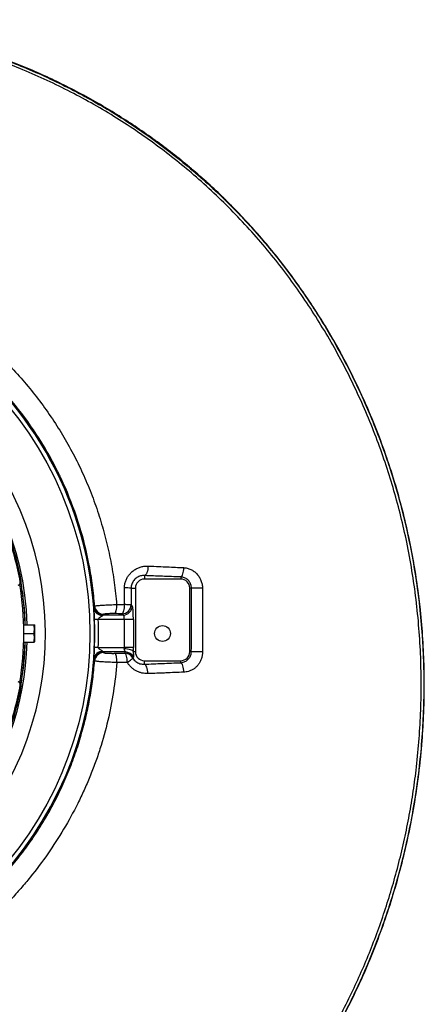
# Model space of a CAD drawing. Header units: millimetres. Extents: x 5387 to 12081, y 1443 to 15453.
# Tile 27 of 27: x 9848 to 12081, y 10023 to 15453. Entities that reach past the tile are written whole.
import ezdxf

# ---------------------------------------------------------------- set-up
doc = ezdxf.new("R2010")
doc.units = ezdxf.units.MM
doc.header["$LTSCALE"] = 5

msp = doc.modelspace()

# ---------------------------------------------------------------- linework, layer by layer
at = {"color": 7, "linetype": 'Continuous', "lineweight": 25}
for p, q in [((10536.6, 12387.8), (10536.6, 12368.5)), ((10736.6, 12380.3), (10736.6, 12368.5)), ((9852, 12351.4), (9851.8, 12352.6)), ((9856.9, 12351.7), (9856.9, 12358.7)), ((10736.6, 12368.5), (10536.6, 12368.5)), ((9860.9, 12317.5), (9860.1, 12322.9)), ((10426, 12227.5), (10426.4, 12319.6)), ((10463.1, 12318.5), (10463, 12227)), ((10463.1, 12318.5), (10486.6, 12318.5)), ((10486.6, 12318.5), (10486.6, 11968.5)), ((10786.6, 11968.5), (10786.6, 12318.5)), ((10795.9, 12318.5), (10786.6, 12318.5)), ((10258.5, 12216.6), (10261.9, 12220.2)), ((10383, 12228.3), (10426, 12227.5)), ((10463, 12227), (10469.7, 12220.3)), ((10311.6, 12174.2), (10308.2, 12170.5)), ((10308.2, 12170.5), (10419.9, 12170.5)), ((10419.9, 12170.5), (10413.2, 12177.2)), ((9870.9, 12116), (9925.9, 12116)), ((9931.6, 12113.5), (9930.1, 12116)), ((9931.6, 12023.5), (9931.6, 12113.5)), ((10425.9, 12145.6), (10281.9, 12145.6)), ((10475.7, 12145.6), (10425.9, 12145.6)), ((10425.9, 11991.4), (10425.9, 12145.6)), ((10475.7, 12145.6), (10475.7, 11991.4)), ((9871.6, 12068.5), (9925.9, 12068.5)), ((9870.9, 12021), (9925.9, 12021)), ((9930.1, 12021), (9931.6, 12023.5)), ((10281.9, 11991.4), (10425.9, 11991.4)), ((10432, 11966.5), (10308.2, 11966.5)), ((10308.2, 11966.5), (10311.4, 11963)), ((10475.7, 11991.4), (10425.9, 11991.4)), ((10428.3, 11960.4), (10432, 11966.5)), ((10475.4, 11968.5), (10486.6, 11968.5)), ((10795.4, 11968.5), (10786.6, 11968.5)), ((10261.8, 11916.9), (10258.5, 11920.4)), ((10476.6, 11938.8), (10472.2, 11934.1)), ((10536.6, 11918.5), (10736.6, 11918.5)), ((10536.6, 11899.1), (10536.6, 11918.5)), ((10736.6, 11907), (10736.6, 11918.5)), ((9851.8, 11784.4), (9852, 11785.5)), ((9857.2, 11785.2), (9856.6, 11791)), ((9856.9, 11778.3), (9856.9, 11785.2))]:
    msp.add_line(p, q, dxfattribs=at)
at = {"color": 7, "linetype": 'Continuous', "lineweight": 25, "flags": 128}
for points in [[(10556.2, 12440.3), (10555.7, 12430.6), (10554.5, 12421.3), (10552.7, 12412.5), (10550.2, 12404.7), (10547.3, 12398.1), (10543.9, 12392.9), (10540.3, 12389.5), (10536.6, 12387.8)], [(10752.1, 12431.5), (10751.7, 12422.1), (10750.7, 12413), (10749.2, 12404.4), (10747.2, 12396.8), (10744.9, 12390.4), (10742.3, 12385.4), (10739.5, 12382), (10736.6, 12380.3)], [(9851.8, 12352.6), (9851.7, 12352.6), (9851.5, 12352.5), (9851.1, 12352.5), (9850.6, 12352.4), (9850, 12352.3), (9849.3, 12352.1), (9848.4, 12352), (9847.4, 12351.8)], [(10856.8, 12318.4), (10847.4, 12318.4), (10838, 12318.4), (10828.8, 12318.4), (10820.2, 12318.4), (10812.6, 12318.4), (10806.1, 12318.4), (10801, 12318.5), (10797.6, 12318.5), (10795.9, 12318.5)], [(10383, 12228.3), (10382.7, 12219), (10382, 12210), (10380.9, 12201.7), (10379.6, 12194.2), (10377.9, 12187.9), (10376.1, 12183), (10374.2, 12179.7), (10372.2, 12178.1)], [(10426, 12227.5), (10425.6, 12218.2), (10424.8, 12209.2), (10423.6, 12200.8), (10421.9, 12193.4), (10420, 12187.1), (10417.9, 12182.2), (10415.6, 12178.8), (10413.2, 12177.2)], [(10463, 12227), (10461.7, 12227.1), (10459.4, 12227.2), (10455.9, 12227.2), (10451.4, 12227.3), (10446.1, 12227.4), (10440, 12227.4), (10433.2, 12227.5), (10426, 12227.5)], [(10281.9, 12145.6), (10279.1, 12145.5), (10276.3, 12145.4), (10273.5, 12145.3), (10270.7, 12145.1), (10268, 12145), (10265.3, 12144.9), (10262.7, 12144.8), (10260.1, 12144.7)], [(10281.9, 11991.4), (10279.1, 11991.5), (10276.3, 11991.6), (10273.5, 11991.7), (10270.7, 11991.8), (10268, 11991.9), (10265.3, 11992), (10262.7, 11992.1), (10260.1, 11992.2)], [(10372.4, 11959.1), (10374.5, 11957.4), (10376.6, 11954.1), (10378.5, 11949.1), (10380.1, 11942.7), (10381.5, 11935.2), (10382.6, 11926.7), (10383.3, 11917.6), (10383.7, 11908.2)], [(10475.4, 11968.5), (10473.7, 11971.3), (10470.4, 11974.1), (10465.6, 11976.6), (10459.4, 11978.9), (10452, 11980.8), (10443.7, 11982.2), (10434.8, 11983.3), (10425.5, 11983.8)], [(10442.2, 11909.3), (10441.8, 11918.7), (10440.9, 11927.8), (10439.6, 11936.3), (10437.9, 11943.9), (10435.8, 11950.3), (10433.4, 11955.3), (10430.9, 11958.7), (10428.3, 11960.4)], [(10857.5, 11966.9), (10848, 11966.9), (10838.4, 11967), (10829.1, 11967.1), (10820.3, 11967.2), (10812.5, 11967.4), (10805.8, 11967.6), (10800.7, 11967.9), (10797.1, 11968.2), (10795.4, 11968.5)], [(10442.2, 11909.3), (10448.5, 11913.2), (10454.3, 11917.1), (10459.5, 11920.8), (10463.9, 11924.3), (10467.5, 11927.4), (10470.1, 11930.1), (10471.7, 11932.3), (10472.2, 11934.1)], [(10556, 11847.1), (10555.5, 11856.7), (10554.3, 11866), (10552.4, 11874.6), (10550, 11882.4), (10547.1, 11888.9), (10543.8, 11893.9), (10540.2, 11897.4), (10536.6, 11899.1)], [(10754, 11855.1), (10753.6, 11864.6), (10752.5, 11873.9), (10750.9, 11882.5), (10748.7, 11890.3), (10746.1, 11896.8), (10743.1, 11901.9), (10739.9, 11905.3), (10736.6, 11907)], [(9851.8, 11784.4), (9851.7, 11784.4), (9851.5, 11784.4), (9851.1, 11784.5), (9850.6, 11784.6), (9850, 11784.7), (9849.3, 11784.8), (9848.4, 11785), (9847.4, 11785.2)]]:
    msp.add_lwpolyline(points, dxfattribs=at)
at = {"color": 7, "linetype": 'Continuous', "lineweight": 25}
for centre, radius in [((8261.6, 12068.5), 1999.6), ((8261.6, 12068.5), 1974.6), ((10636.6, 12068.5), 43.8)]:
    msp.add_circle(centre, radius, dxfattribs=at)
for centre, radius, start, end in [((8261.6, 12068.5), 1728.8, 270.6629, 269.3371), ((8261.6, 12068.5), 1618, 1.6823, 178.3177), ((8261.6, 12068.5), 2000, 4.0216, 55.9784), ((8150.5, 12038.7), 1730, 10.4534, 19.5466), ((8261.6, 12068.5), 1621.5, 10.3217, 19.3505), ((9837, 12349.9), 15, 279.983, 10.4359), ((8261.6, 12068.5), 1610, 350.3397, 9.6742), ((10536.6, 12318.5), 50, 90, 180), ((10736.6, 12318.5), 50, 0, 90), ((10431.4, 11868.3), 451.3, 85.9719, 90.6332), ((10312, 12224.4), 50.2, 184.8006, 269.537), ((10412.7, 12227.4), 50.3, 270.5082, 359.4917), ((10419.4, 12220.7), 50.3, 270.5081, 359.4918), ((8261.6, 12068.5), 2000, 2.1852, 4.0216), ((10305.3, 12217.2), 49.4, 189.8006, 271.2093), ((10308.6, 12220.7), 50.2, 184.706, 269.5361), ((8261.6, 12068.5), 2000, 357.8148, 2.1852), ((8261.6, 12068.5), 2021.8, 357.8148, 2.1852), ((8261.6, 12068.5), 1618, 287.2138, 358.3177), ((8261.6, 12068.5), 2000, 355.9784, 357.8148), ((10305.3, 11919.8), 49.4, 88.7907, 170.1994), ((10308.6, 11916.2), 50.2, 90.4639, 175.294), ((10311.8, 11912.7), 50.2, 90.4628, 175.2046), ((10428, 11910.2), 50.2, 28.4208, 89.7214), ((10431.8, 11916.3), 50.2, 26.6495, 89.7103), ((10536.6, 11968.5), 50, 180, 270), ((10736.6, 11968.5), 50, 270, 0), ((8261.6, 12068.5), 2000, 184.0216, 355.9784), ((8150.5, 12098.2), 1730, 340.4534, 349.5466), ((9837, 11787.1), 15, 349.5641, 80.017), ((8261.6, 12068.5), 1621.5, 340.3217, 349.6783)]:
    msp.add_arc(centre, radius, start, end, dxfattribs=at)
at = {"color": 8, "linetype": 'Continuous', "lineweight": 25}
for start, end in [(1.6708, 178.3292), (287.1986, 358.3292)]:
    msp.add_arc((8261.6, 12068.5), 1629.1, start, end, dxfattribs=at)
at = {"color": 7, "linetype": 'Continuous', "lineweight": 25}
for centre, major_axis, ratio, start_param, end_param in [((10469.1, 12145.6), (0, 75), 0.087489, 4.712389, 6.195919), ((10419.3, 12145.6), (0, 25), 0.262466, 4.712389, 6.195919), ((10419.3, 11991.4), (0, 25), 0.262466, 4.401985, 4.712389), ((10469.1, 11991.4), (0, 75), 0.087489, 4.401985, 4.712389)]:
    msp.add_ellipse(centre, major_axis=major_axis, ratio=ratio, start_param=start_param, end_param=end_param, dxfattribs=at)
for points, knots in [([(11211.3, 9348.9), (11240.5, 9385.3), (11299, 9458.1), (11381.1, 9571.8), (11459.1, 9688.3), (11532.6, 9807.9), (11601.4, 9930), (11664.1, 10051.5), (11720.8, 10172.2), (11772.1, 10291.7), (11819.3, 10412.9), (11862.4, 10535.6), (11901.7, 10660.9), (11937.2, 10788.6), (11968.6, 10918.7), (11995.6, 11049.9), (12018.2, 11181.8), (12037.3, 11321.7), (12052, 11469.5), (12061.4, 11625.2), (12064.7, 11781.1), (12061.8, 11938.4), (12052.4, 12096.8), (12036.5, 12256.1), (12014, 12414.5), (11985.7, 12567.4), (11952.2, 12714.6), (11914.3, 12855.9), (11870.9, 12995.7), (11821.7, 13134.9), (11766.6, 13273.1), (11705.5, 13410.2), (11638.9, 13544.7), (11567.7, 13675.1), (11492.2, 13801.1), (11412.5, 13922.8), (11328.1, 14041.2), (11238, 14157), (11142.2, 14270.1), (11040.7, 14379.9), (10934.5, 14485.2), (10825.8, 14584), (10715.1, 14676.3), (10602.7, 14762.6), (10487, 14844.1), (10367.1, 14921.7), (10242.9, 14994.9), (10114.7, 15063.6), (9983.7, 15126.9), (9852.9, 15183.5), (9722.7, 15233.7), (9593.4, 15277.7), (9462.4, 15316.5), (9328.8, 15350.3), (9192.7, 15378.9), (9054.3, 15402), (8915.1, 15419.4), (8804.7, 15428.5), (8706.6, 15433.9), (8620.6, 15436.6), (8505.2, 15436.8), (8377.7, 15432.3), (8238, 15421.7), (8099.4, 15404.2), (7959.3, 15384.9), (7829.3, 15344.3), (7721.4, 15351.2), (7688.5, 15318.3), (7688.5, 15318.3)], [0, 0, 0, 0, 0.015312, 0.030647, 0.045994, 0.061342, 0.076679, 0.091993, 0.106207, 0.120434, 0.134664, 0.148892, 0.163106, 0.177738, 0.192381, 0.207029, 0.221673, 0.236305, 0.253353, 0.270415, 0.287476, 0.304524, 0.322021, 0.339534, 0.357045, 0.374542, 0.390543, 0.406557, 0.42257, 0.438572, 0.454978, 0.471398, 0.487818, 0.504224, 0.520121, 0.53603, 0.551939, 0.567835, 0.584181, 0.600543, 0.616905, 0.633251, 0.648728, 0.664217, 0.679707, 0.695184, 0.711085, 0.727, 0.742914, 0.758815, 0.773749, 0.788695, 0.803641, 0.818575, 0.833911, 0.849261, 0.86461, 0.879947, 0.885588, 0.896876, 0.908164, 0.923448, 0.93876, 0.954086, 0.96941, 0.984719, 1, 1, 1, 1, 1]), ([(11214.3, 9327.1), (11236, 9353.7), (11283, 9411.5), (11351.8, 9503.2), (11421.1, 9601.6), (11487, 9702.4), (11556.5, 9816.6), (11628.2, 9945.2), (11700.3, 10088.5), (11766.2, 10234.9), (11826, 10383.8), (11879.6, 10535), (11927, 10688.4), (11968, 10843.5), (12002.8, 11000.1), (12031.2, 11158), (12053.3, 11316.9), (12068.9, 11476.6), (12078.2, 11636.8), (12081, 11797.2), (12077.2, 11957.6), (12067, 12117.8), (12050.2, 12277.4), (12026.9, 12436.1), (11996.9, 12593.8), (11960.3, 12750), (11917, 12904.6), (11867.3, 13057.2), (11811.2, 13207.5), (11748.7, 13355.4), (11685.7, 13488.3), (11624, 13607), (11565, 13711.9), (11502.6, 13814.8), (11436.8, 13915.7), (11367.8, 14014.3), (11295.4, 14110.5), (11219.9, 14204.3), (11141.1, 14295.4), (11059.3, 14383.7), (10974.4, 14469.1), (10886.5, 14551.5), (10795.9, 14630.8), (10702.6, 14706.9), (10606.7, 14779.7), (10508.3, 14849.2), (10407.7, 14915.3), (10304.9, 14978), (10200, 15037.1), (10093.1, 15092.6), (9984.4, 15144.3), (9874, 15192.4), (9761.9, 15236.6), (9648.4, 15276.8), (9533.6, 15313.1), (9417.6, 15345.3), (9300.4, 15373.3), (9182.4, 15397.3), (9065.2, 15416.7), (8949, 15431.9), (8834, 15443), (8718.6, 15450.4), (8641.6, 15452.1), (8603.1, 15452.9)], [0, 0, 0, 0, 0.012466, 0.027021, 0.041583, 0.056146, 0.070701, 0.090104, 0.109517, 0.128921, 0.148322, 0.16773, 0.187131, 0.20653, 0.225937, 0.245335, 0.264733, 0.284139, 0.303537, 0.322936, 0.342343, 0.361742, 0.381143, 0.400552, 0.419953, 0.439355, 0.458767, 0.47817, 0.497573, 0.516986, 0.536389, 0.550942, 0.565502, 0.580062, 0.594615, 0.609171, 0.623735, 0.638299, 0.652854, 0.667412, 0.68198, 0.696547, 0.711105, 0.725662, 0.740227, 0.754793, 0.76935, 0.783907, 0.798472, 0.813037, 0.827593, 0.842151, 0.856718, 0.871285, 0.885842, 0.900402, 0.91497, 0.929539, 0.944098, 0.95807, 0.972049, 0.986029, 1, 1, 1, 1]), ([(8603.1, 15451.3), (8631.9, 15450.8), (8689.7, 15449.7), (8793, 15444.4), (8912.9, 15434.6), (9049.1, 15417.8), (9184.5, 15395.6), (9320.1, 15367.7), (9455.6, 15333.9), (9590.8, 15294.2), (9724.3, 15249.1), (9856.2, 15198.3), (9986.3, 15142.1), (10114.5, 15080.4), (10240, 15013.7), (10363.9, 14941.2), (10485.7, 14863.1), (10605.4, 14779.3), (10721.4, 14690.5), (10833.6, 14597), (10941.7, 14498.9), (11045.6, 14396.3), (11145, 14289.4), (11240.8, 14177.4), (11332.5, 14060.3), (11420.2, 13938.2), (11502.7, 13812.7), (11579.4, 13684.8), (11650.4, 13554.9), (11715.8, 13423.3), (11775.9, 13289.2), (11831.3, 13151.8), (11881.6, 13011.1), (11926.6, 12867.3), (11965.9, 12721.8), (11999.8, 12573), (12028, 12421.1), (12050.3, 12266.1), (12066.3, 12110.4), (12076.2, 11952.8), (12079.7, 11793.6), (12076.7, 11632.9), (12067.3, 11472.5), (12051.4, 11311.7), (12028.8, 11151), (11999.6, 10990.4), (11963.8, 10831.1), (11923.9, 10682.8), (11881.4, 10545.3), (11837.3, 10418.4), (11788.8, 10293.1), (11736, 10169.5), (11677.7, 10045.3), (11613.5, 9920.7), (11543, 9796), (11467.7, 9674), (11387.7, 9555), (11303.4, 9439.2), (11243.4, 9365), (11213.5, 9327.9)], [0, 0, 0, 0, 0.0104784, 0.0209568, 0.0375463, 0.0541492, 0.070752, 0.0873413, 0.1043797, 0.1214325, 0.1384857, 0.1555245, 0.1727161, 0.1899218, 0.2071277, 0.2243195, 0.2419822, 0.2596602, 0.277338, 0.2950003, 0.3126507, 0.3303169, 0.3479833, 0.3656341, 0.3837967, 0.4019751, 0.4201543, 0.4383179, 0.4560855, 0.4738668, 0.4916484, 0.5094163, 0.5276366, 0.5458713, 0.5641061, 0.5823265, 0.6012508, 0.6201906, 0.6391309, 0.6580559, 0.6774864, 0.6969327, 0.7163793, 0.7358101, 0.7555452, 0.7752969, 0.7950484, 0.8147832, 0.8310246, 0.8472809, 0.8635416, 0.879797, 0.8960378, 0.9133437, 0.9306765, 0.9480219, 0.9653661, 0.9826961, 1, 1, 1, 1]), ([(11215.4, 9327.1), (11236.9, 9353.6), (11283.8, 9411.1), (11352.4, 9502.5), (11421.7, 9601), (11487.6, 9701.7), (11557.1, 9816), (11628.8, 9944.5), (11700.9, 10087.9), (11766.9, 10234.2), (11826.7, 10383.1), (11880.3, 10534.3), (11927.7, 10687.7), (11968.7, 10842.8), (12003.5, 10999.4), (12032, 11157.3), (12054.1, 11316.2), (12069.8, 11475.9), (12079, 11636.1), (12081.8, 11796.5), (12078.2, 11956.9), (12068, 12117), (12051.2, 12276.6), (12027.9, 12435.4), (11998, 12593.1), (11961.4, 12749.3), (11918.2, 12903.9), (11868.5, 13056.5), (11812.4, 13206.9), (11750, 13354.7), (11687, 13487.7), (11625.3, 13606.3), (11566.3, 13711.3), (11503.9, 13814.3), (11438.2, 13915.1), (11369.2, 14013.8), (11296.9, 14110), (11221.4, 14203.8), (11142.7, 14294.9), (11060.9, 14383.3), (10976, 14468.7), (10888.2, 14551.2), (10797.6, 14630.5), (10704.3, 14706.6), (10608.4, 14779.5), (10510.1, 14849), (10409.5, 14915.2), (10306.7, 14977.9), (10201.8, 15037), (10095, 15092.6), (9986.3, 15144.4), (9875.9, 15192.5), (9763.9, 15236.8), (9650.5, 15277.1), (9535.7, 15313.4), (9419.6, 15345.7), (9302.5, 15373.8), (9184.5, 15397.8), (9057, 15419), (8919.9, 15436.3), (8773.4, 15448.9), (8675.5, 15451.9), (8626.6, 15453.4)], [0, 0, 0, 0, 0.0123904, 0.0269842, 0.041586, 0.0561881, 0.0707823, 0.0902383, 0.1097033, 0.1291598, 0.1486127, 0.1680741, 0.1875273, 0.2069783, 0.2264373, 0.2458885, 0.265339, 0.2847974, 0.3042479, 0.3236992, 0.3431585, 0.3626096, 0.382063, 0.4015246, 0.4209776, 0.4404329, 0.459897, 0.4793523, 0.4988081, 0.5182727, 0.5377284, 0.5523205, 0.5669204, 0.58152, 0.5961119, 0.610707, 0.6253105, 0.6399136, 0.6545083, 0.6691059, 0.6837124, 0.6983189, 0.7129165, 0.7275127, 0.7421176, 0.7567225, 0.7713189, 0.7859149, 0.8005194, 0.8151238, 0.8297197, 0.844317, 0.8589231, 0.8735289, 0.8881259, 0.9027246, 0.9173325, 0.9319404, 0.9465393, 0.9643568, 0.9821826, 1, 1, 1, 1]), ([(9460.9, 13825.4), (9488.8, 13805.8), (9544.6, 13766.6), (9624.6, 13702.6), (9701.6, 13635.2), (9779.3, 13560.2), (9856.7, 13477.1), (9933, 13385.4), (10004.2, 13289.4), (10070, 13189.6), (10130, 13086.5), (10184.2, 12980.1), (10232.3, 12870.6), (10274.3, 12758), (10310.1, 12643.2), (10339.5, 12526.5), (10362.3, 12408.6), (10376, 12309), (10381.2, 12248.8), (10383, 12228.3)], [0, 0, 0, 0, 0.053631, 0.107324, 0.161017, 0.214648, 0.27703, 0.339608, 0.402285, 0.464963, 0.527541, 0.589924, 0.652719, 0.71571, 0.778802, 0.841894, 0.904888, 0.967684, 1, 1, 1, 1]), ([(10261.9, 12220.2), (10260.5, 12239), (10258.8, 12257.8), (10255, 12295.3), (10252.7, 12314.1), (10245.3, 12370), (10239.4, 12407.1), (10218.4, 12517.3), (10200.5, 12589.6), (10156.5, 12732), (10130.5, 12802.1), (10092.8, 12888.3), (10085.1, 12905.5), (10073, 12931.1), (10068.9, 12939.6), (10060.6, 12956.6), (10056.5, 12965), (10035.2, 13007), (10017.4, 13040), (9961.2, 13137.1), (9920.3, 13199.5), (9831.8, 13319.5), (9784.1, 13377.1), (9720.2, 13446), (9707.2, 13459.7), (9687.4, 13479.9), (9680.7, 13486.6), (9667.3, 13499.9), (9660.6, 13506.4), (9626.7, 13539.1), (9598.9, 13564.4), (9513.9, 13637.6), (9454.8, 13683), (9393.2, 13725)], [0, 0, 0, 0, 0.03125, 0.03125, 0.0625, 0.0625, 0.125, 0.125, 0.25, 0.25, 0.375, 0.375, 0.40625, 0.40625, 0.421875, 0.421875, 0.4375, 0.4375, 0.5, 0.5, 0.625, 0.625, 0.75, 0.75, 0.78125, 0.78125, 0.796875, 0.796875, 0.8125, 0.8125, 0.875, 0.875, 1, 1, 1, 1]), ([(10426.4, 12319.6), (10426.8, 12326.2), (10427.5, 12339.4), (10432.8, 12358.6), (10441, 12376.6), (10452.1, 12393.1), (10465.8, 12407.6), (10481.7, 12420), (10499.5, 12429.6), (10518.3, 12436.3), (10537.3, 12440), (10549.9, 12440.2), (10556.2, 12440.3)], [0, 0, 0, 0, 0.096735, 0.193487, 0.291265, 0.389075, 0.489554, 0.590069, 0.695425, 0.800814, 0.900401, 1, 1, 1, 1]), ([(10556.2, 12440.3), (10578.6, 12439.2), (10601.1, 12438.2), (10616.8, 12438.2), (10616.8, 12438.2)], [0, 0, 0, 0, 0.999997, 1, 1, 1, 1]), ([(10616.8, 12438.2), (10616.8, 12438.2), (10631.6, 12436.4), (10662, 12436.1), (10707.1, 12433.3), (10737.5, 12432.1), (10752.1, 12431.5)], [0, 0, 0, 0, 0.000002, 0.341514, 0.683885, 1, 1, 1, 1]), ([(10536.6, 12387.8), (10533.1, 12387.8), (10526.1, 12388), (10515.5, 12386.1), (10504.9, 12382.6), (10494.8, 12377.2), (10485.7, 12370.2), (10477.9, 12361.8), (10471.5, 12352.1), (10466.8, 12341.6), (10463.7, 12330.2), (10463.3, 12322.4), (10463.1, 12318.5)], [0, 0, 0, 0, 0.103059, 0.20609, 0.31311, 0.420067, 0.52001, 0.619895, 0.715744, 0.811553, 0.905785, 1, 1, 1, 1]), ([(10736.6, 12380.3), (10719.5, 12380.9), (10685.3, 12381.9), (10635.1, 12383.7), (10586.2, 12385.8), (10553.1, 12387.1), (10536.6, 12387.8)], [0, 0, 0, 0, 0.2493, 0.4986, 0.749328, 1, 1, 1, 1]), ([(10795.9, 12318.5), (10795.7, 12321.8), (10795.4, 12328.5), (10792.8, 12338.4), (10788.7, 12348), (10782.9, 12356.7), (10775.6, 12364.6), (10767, 12371.1), (10757.3, 12376), (10747, 12379.3), (10740.1, 12380), (10736.6, 12380.3)], [0, 0, 0, 0, 0.099238, 0.202353, 0.305491, 0.414354, 0.523261, 0.640219, 0.757242, 0.87859, 1, 1, 1, 1]), ([(10752.1, 12431.5), (10759, 12431.2), (10765.8, 12430.3), (10775.8, 12427.8), (10779.1, 12426.8), (10785.7, 12424.5), (10789, 12423.2), (10798.5, 12418.7), (10804.5, 12415.1), (10813, 12408.9), (10815.8, 12406.7), (10819.7, 12403.1), (10821.1, 12401.9), (10823.6, 12399.4), (10824.8, 12398.1), (10830.9, 12391.6), (10835.2, 12385.9), (10839.9, 12378.4), (10840.8, 12376.8), (10842.6, 12373.7), (10843.5, 12372.1), (10845.9, 12367.3), (10847.4, 12364), (10851.3, 12354), (10853.3, 12347.1), (10855.4, 12336.5), (10855.9, 12332.9), (10856.6, 12325.7), (10856.8, 12322), (10856.8, 12318.4)], [0, 0, 0, 0, 0.125, 0.125, 0.1875, 0.1875, 0.25, 0.25, 0.375, 0.375, 0.4375, 0.4375, 0.46875, 0.46875, 0.5, 0.5, 0.625, 0.625, 0.65625, 0.65625, 0.6875, 0.6875, 0.75, 0.75, 0.875, 0.875, 0.9375, 0.9375, 1, 1, 1, 1]), ([(9852, 12351.4), (9852.1, 12349.7), (9852.4, 12346.4), (9850.7, 12341.5), (9847.5, 12337.4), (9843.7, 12334.9), (9840.9, 12334.2), (9839.8, 12333.9)], [0, 0, 0, 0, 0.213876, 0.427754, 0.641572, 0.85527, 1, 1, 1, 1]), ([(9856.1, 12350.2), (9856.2, 12352.1), (9856.5, 12354.9), (9856.8, 12357.7), (9856.9, 12358.7)], [0, 0, 0, 0, 0.6359673, 1, 1, 1, 1]), ([(9860.1, 12322.9), (9859.8, 12325.1), (9859.1, 12329.6), (9858.1, 12335.8), (9857.3, 12341.1), (9856.7, 12344.9), (9856.5, 12346.8), (9856.4, 12347.6), (9856.4, 12347.5), (9856.4, 12347.5)], [0, 0, 0, 0, 0.1781699, 0.3687249, 0.5583075, 0.7444854, 0.8942229, 0.9917999, 1, 1, 1, 1]), ([(9856.6, 12346), (9856.6, 12346.1), (9856.8, 12348), (9857, 12349.9), (9857.1, 12351.7)], [0, 0, 0, 0, 0.058339, 1, 1, 1, 1]), ([(9874.1, 12207.8), (9872.3, 12226.1), (9868.9, 12262.8), (9863.6, 12299.2), (9860.9, 12317.5)], [0, 0, 0, 0, 0.499631, 1, 1, 1, 1]), ([(10795.4, 11968.5), (10795.5, 12026.8), (10795.8, 12143.4), (10795.9, 12260.1), (10795.9, 12318.5)], [0, 0, 0, 0, 0.499943, 1, 1, 1, 1]), ([(10856.8, 12318.4), (10857, 12285.1), (10857.7, 12167.9), (10857.6, 12050.8), (10857.5, 11966.9)], [0, 0, 0, 0, 0.284475, 1, 1, 1, 1]), ([(10261.9, 12220.2), (10262.7, 12220.5), (10264.2, 12220.9), (10269.9, 12221.8), (10278, 12222.7), (10288.5, 12223.6), (10301.1, 12224.5), (10315.4, 12225.4), (10330.9, 12226.3), (10347.6, 12227), (10365.3, 12227.7), (10377.1, 12228.1), (10383, 12228.3)], [0, 0, 0, 0, 0.098747, 0.197493, 0.296412, 0.395331, 0.493866, 0.592401, 0.690649, 0.788897, 0.894448, 1, 1, 1, 1]), ([(9879.2, 12116), (9879.2, 12117), (9879.1, 12147.7), (9876.6, 12178.3), (9874.1, 12207.8)], [0, 0, 0, 0, 0.034335, 1, 1, 1, 1]), ([(10256.6, 12208.7), (10256.9, 12210.9), (10257.1, 12212.7), (10257.6, 12214.6), (10257.8, 12215.2), (10258.1, 12216.1), (10258.3, 12216.4), (10258.5, 12216.6)], [0, 0, 0, 0, 0.5, 0.5, 0.75, 0.75, 1, 1, 1, 1]), ([(10306.3, 12167.8), (10306.1, 12167.3), (10305.5, 12166.3), (10303.2, 12164.3), (10297.8, 12160.4), (10290.4, 12155.8), (10284.1, 12151), (10282.2, 12147.9), (10281.8, 12146.6), (10281.9, 12145.8), (10281.9, 12145.6)], [0, 0, 0, 0, 0.077611, 0.172117, 0.313249, 0.690158, 0.890792, 0.939972, 0.980515, 1, 1, 1, 1]), ([(10308.2, 12170.5), (10307.8, 12170.3), (10307.4, 12170), (10306.8, 12169.1), (10306.5, 12168.5), (10306.3, 12167.8)], [0, 0, 0, 0, 0.5, 0.5, 1, 1, 1, 1]), ([(10372.2, 12178.1), (10368.7, 12178.1), (10365.1, 12178.2), (10359.8, 12178.2), (10358.1, 12178.2), (10354.5, 12178.1), (10352.7, 12178.1), (10347.5, 12178), (10344.2, 12177.9), (10339.3, 12177.7), (10337.7, 12177.7), (10334.6, 12177.5), (10331.6, 12177.3), (10328.9, 12177.1), (10326.3, 12176.9), (10325, 12176.8), (10321.5, 12176.5), (10319.5, 12176.2), (10316.9, 12175.8), (10316.1, 12175.7), (10314.7, 12175.4), (10314.1, 12175.2), (10312.5, 12174.8), (10311.9, 12174.5), (10311.6, 12174.2)], [0, 0, 0, 0, 0.125, 0.125, 0.1875, 0.1875, 0.25, 0.25, 0.375, 0.375, 0.4375, 0.4375, 0.5, 0.5625, 0.5625, 0.625, 0.625, 0.75, 0.75, 0.8125, 0.8125, 0.875, 0.875, 1, 1, 1, 1]), ([(9925.9, 12068.5), (9927.1, 12072.6), (9929.6, 12080.9), (9930.5, 12093.3), (9929.1, 12105.1), (9927, 12112.3), (9925.9, 12116)], [0, 0, 0, 0, 0.264606, 0.53495, 0.765342, 1, 1, 1, 1]), ([(9925.9, 12116), (9926.4, 12116), (9928.2, 12116), (9930, 12116), (9929.9, 12116), (9929.8, 12116)], [0, 0, 0, 0, 0.235757, 0.737383, 1, 1, 1, 1]), ([(9925.9, 12021), (9927.1, 12025.1), (9929.6, 12033.4), (9930.5, 12045.8), (9929.1, 12057.6), (9927, 12064.8), (9925.9, 12068.5)], [0, 0, 0, 0, 0.264606, 0.53495, 0.765345, 1, 1, 1, 1]), ([(9874.1, 11929.2), (9875.4, 11946), (9877.8, 11976.6), (9878.8, 12007.3), (9879.2, 12021)], [0, 0, 0, 0, 0.552048, 1, 1, 1, 1]), ([(9929.8, 12021), (9929.9, 12021), (9930, 12021), (9928.3, 12021), (9926.4, 12021), (9925.9, 12021)], [0, 0, 0, 0, 0.2497628, 0.7642429, 1, 1, 1, 1]), ([(10281.9, 11991.4), (10281.9, 11990.9), (10281.9, 11989.8), (10283, 11987.4), (10286.6, 11983.9), (10292.6, 11979.7), (10298.8, 11975.9), (10303.2, 11972.7), (10305.6, 11970.6), (10306.1, 11969.6), (10306.3, 11969.2)], [0, 0, 0, 0, 0.038968, 0.08828, 0.204908, 0.441836, 0.67884, 0.821421, 0.935723, 1, 1, 1, 1]), ([(10306.3, 11969.2), (10306.4, 11968.8), (10306.6, 11968.5), (10306.8, 11967.9), (10307, 11967.6), (10307.4, 11966.9), (10307.8, 11966.6), (10308.2, 11966.5)], [0, 0, 0, 0, 0.25, 0.25, 0.5, 0.5, 1, 1, 1, 1]), ([(10311.4, 11963), (10311.7, 11962.7), (10312.4, 11962.4), (10313.9, 11961.9), (10314.5, 11961.8), (10315.9, 11961.5), (10316.7, 11961.4), (10319.3, 11960.9), (10321.4, 11960.7), (10325, 11960.3), (10326.2, 11960.2), (10328.9, 11960), (10331.6, 11959.8), (10334.6, 11959.7), (10337.7, 11959.5), (10339.3, 11959.4), (10344.2, 11959.2), (10347.6, 11959.1), (10352.9, 11959.1), (10354.7, 11959), (10358.2, 11959), (10360, 11959), (10365.4, 11959), (10368.9, 11959), (10372.4, 11959.1)], [0, 0, 0, 0, 0.125, 0.125, 0.1875, 0.1875, 0.25, 0.25, 0.375, 0.375, 0.4375, 0.4375, 0.5, 0.5625, 0.5625, 0.625, 0.625, 0.75, 0.75, 0.8125, 0.8125, 0.875, 0.875, 1, 1, 1, 1]), ([(10432, 11966.5), (10432.1, 11966.7), (10432.3, 11967.1), (10431.2, 11969), (10428.7, 11972.4), (10425.7, 11977.8), (10425.6, 11982.2), (10425.5, 11983.8)], [0, 0, 0, 0, 0.164746, 0.265073, 0.541485, 0.832067, 1, 1, 1, 1]), ([(10475.4, 11968.5), (10475.3, 11965.8), (10475.2, 11960.5), (10475.7, 11954.5), (10476.5, 11947.7), (10477.5, 11941.5), (10476.9, 11939.7), (10476.6, 11938.8)], [0, 0, 0, 0, 0.133236, 0.263594, 0.394283, 0.682732, 1, 1, 1, 1]), ([(10736.6, 11907), (10741.5, 11907.6), (10749.5, 11908.6), (10760.4, 11913), (10768.9, 11917.9), (10776.6, 11924.2), (10783.1, 11931.6), (10788.5, 11939.9), (10792.4, 11949), (10794.9, 11958.6), (10795.2, 11965.2), (10795.4, 11968.5)], [0, 0, 0, 0, 0.176014, 0.286886, 0.397685, 0.500981, 0.60422, 0.703755, 0.803262, 0.90163, 1, 1, 1, 1]), ([(10857.5, 11966.9), (10857.2, 11960.9), (10856.6, 11948.7), (10852.2, 11931), (10845.3, 11914.2), (10835.9, 11898.9), (10824.3, 11885.4), (10810.9, 11874), (10795.8, 11865.1), (10776.8, 11857.5), (10762.6, 11856), (10754, 11855.1)], [0, 0, 0, 0, 0.106169, 0.212332, 0.317431, 0.422519, 0.526586, 0.630647, 0.735829, 0.841017, 1, 1, 1, 1]), ([(8606.5, 10091.2), (8638, 10097.4), (8701.1, 10109.7), (8794.7, 10133.7), (8887.2, 10161.8), (8978.3, 10194.2), (9066.5, 10230.4), (9151.8, 10270.3), (9239.8, 10316.4), (9330.8, 10370.2), (9424.1, 10432.6), (9513.9, 10500.1), (9599.9, 10572.4), (9681.6, 10649.3), (9758.9, 10730.8), (9831.6, 10816.9), (9899.6, 10907.4), (9962.4, 11001.7), (10019.9, 11099.4), (10071.6, 11200.1), (10117, 11302.3), (10156.1, 11405.7), (10189.3, 11510), (10216.2, 11613.4), (10237, 11715.5), (10252.6, 11815.9), (10258.7, 11883.3), (10261.8, 11916.9)], [0, 0, 0, 0, 0.036366, 0.072797, 0.109253, 0.14569, 0.182061, 0.217087, 0.252112, 0.294275, 0.33657, 0.378931, 0.421291, 0.463583, 0.505745, 0.548258, 0.590909, 0.633633, 0.676359, 0.719015, 0.761531, 0.802764, 0.844027, 0.885259, 0.923498, 0.961761, 1, 1, 1, 1]), ([(10383.7, 11908.2), (10379.7, 11854.7), (10373.7, 11801.3), (10357.4, 11694.8), (10347.2, 11641.6), (10322.4, 11535.6), (10308, 11483.3), (10283.2, 11405.8), (10274.5, 11380.1), (10256, 11329.1), (10246.2, 11303.8), (10230.8, 11266), (10225.5, 11253.4), (10214.7, 11228.5), (10209.2, 11216.1), (10192.4, 11179.1), (10180.7, 11154.7), (10144.4, 11082.4), (10118.5, 11035.3), (10063.5, 10943.1), (10034.3, 10898), (9972.8, 10809.8), (9940.5, 10766.7), (9889.4, 10703.7), (9872, 10682.9), (9845.2, 10652.2), (9836.2, 10642), (9818, 10621.9), (9808.8, 10611.9), (9762.5, 10562.6), (9724.1, 10524.7), (9664.7, 10470.2), (9644.6, 10452.5), (9603.6, 10417.8), (9582.8, 10400.9), (9519.5, 10351.3), (9475.9, 10319.8), (9386.2, 10260.2), (9339.9, 10232), (9244.8, 10179.1), (9196.4, 10154.7), (9097.9, 10109.7), (9047.9, 10089.2), (8971.7, 10061.5), (8946.1, 10052.7), (8907.3, 10040.3), (8894.4, 10036.3), (8874.8, 10030.5), (8865.1, 10027.6), (8853.6, 10024.4), (8847.9, 10022.8), (8845.4, 10022.1), (8843.8, 10021.6), (8843, 10021.4), (8842.1, 10021.2)], [0, 0, 0, 0, 0.0625, 0.0625, 0.125, 0.125, 0.1875, 0.1875, 0.21875, 0.21875, 0.25, 0.25, 0.265625, 0.265625, 0.28125, 0.28125, 0.3125, 0.3125, 0.375, 0.375, 0.4375, 0.4375, 0.5, 0.5, 0.53125, 0.53125, 0.546875, 0.546875, 0.5625, 0.5625, 0.625, 0.625, 0.65625, 0.65625, 0.6875, 0.6875, 0.75, 0.75, 0.8125, 0.8125, 0.875, 0.875, 0.9375, 0.9375, 0.96875, 0.96875, 0.984375, 0.984375, 0.992187, 0.996094, 0.998047, 0.999023, 0.999023, 1, 1, 1, 1]), ([(9860.9, 11819.5), (9863.2, 11835.3), (9867.8, 11866.8), (9871.8, 11903.5), (9873.6, 11924.3), (9874.1, 11929.2)], [0, 0, 0, 0, 0.433078, 0.866678, 1, 1, 1, 1]), ([(10258.5, 11920.4), (10258.1, 11920.8), (10257.8, 11921.6), (10257.3, 11923.6), (10257.1, 11924.4), (10256.9, 11926.1), (10256.7, 11927.1), (10256.6, 11928.2)], [0, 0, 0, 0, 0.5, 0.5, 0.75, 0.75, 1, 1, 1, 1]), ([(10383.7, 11908.2), (10378.1, 11908.4), (10367.1, 11908.7), (10350.1, 11909.4), (10333.5, 11910.2), (10317.7, 11911.1), (10303.2, 11912), (10290.3, 11913), (10279.4, 11914), (10270.7, 11915), (10264.3, 11916), (10262.6, 11916.6), (10261.8, 11916.9)], [0, 0, 0, 0, 0.098464, 0.196927, 0.295556, 0.394184, 0.49248, 0.590775, 0.688701, 0.786627, 0.893313, 1, 1, 1, 1]), ([(10556, 11847.1), (10544.9, 11846.8), (10533.9, 11847.9), (10520.4, 11851), (10517.7, 11851.7), (10512.3, 11853.3), (10509.6, 11854.2), (10501.7, 11857.1), (10496.6, 11859.4), (10486.6, 11864.7), (10481.8, 11867.7), (10474.8, 11872.7), (10472.5, 11874.5), (10468, 11878.1), (10465.9, 11880.1), (10459.6, 11886), (10455.7, 11890.3), (10448.5, 11899.3), (10445.2, 11904.2), (10442.2, 11909.3)], [0, 0, 0, 0, 0.25, 0.25, 0.3125, 0.3125, 0.375, 0.375, 0.5, 0.5, 0.625, 0.625, 0.6875, 0.6875, 0.75, 0.75, 0.875, 0.875, 1, 1, 1, 1]), ([(10472.2, 11934.1), (10472.5, 11933.5), (10475, 11929.2), (10480.5, 11921.9), (10489.7, 11913.2), (10500.4, 11906.3), (10512.2, 11901.5), (10524.4, 11898.9), (10532.5, 11899), (10536.6, 11899.1)], [0, 0, 0, 0, 0.023803, 0.175746, 0.327789, 0.493678, 0.659703, 0.829809, 1, 1, 1, 1]), ([(10536.6, 11899.1), (10553.3, 11899.7), (10586.8, 11901), (10635.6, 11903.2), (10685.3, 11905.3), (10719.5, 11906.5), (10736.6, 11907)], [0, 0, 0, 0, 0.250046, 0.50022, 0.75011, 1, 1, 1, 1]), ([(10754, 11855.1), (10720, 11853.8), (10686.7, 11852.4), (10650.3, 11850.6), (10646.2, 11850.4), (10640.2, 11850.1), (10638.2, 11850.1), (10634.1, 11849.9), (10624, 11849.5), (10613.9, 11849.1), (10589.3, 11848.2), (10572.7, 11847.7), (10556, 11847.1)], [0, 0, 0, 0, 0.5, 0.5, 0.5625, 0.5625, 0.59375, 0.59375, 0.625, 0.75, 0.75, 1, 1, 1, 1]), ([(9839.8, 11803), (9841.5, 11802.6), (9844.7, 11801.7), (9848.7, 11798.3), (9851.4, 11794), (9852.4, 11789.5), (9852.1, 11786.7), (9852, 11785.5)], [0, 0, 0, 0, 0.213552, 0.427099, 0.640704, 0.854432, 1, 1, 1, 1]), ([(9856.9, 11778.3), (9856.8, 11779.4), (9856.5, 11782.1), (9856.2, 11785), (9856.1, 11786.7)], [0, 0, 0, 0, 0.392329, 1, 1, 1, 1]), ([(9856.4, 11789.5), (9856.4, 11789.5), (9856.4, 11789.4), (9856.5, 11790.1), (9856.7, 11791.9), (9857.2, 11795.2), (9857.9, 11800), (9858.8, 11805.8), (9859.5, 11810.2), (9859.8, 11812.4)], [0, 0, 0, 0, 0.016729, 0.1190234, 0.2575529, 0.4279355, 0.6175931, 0.8138608, 1, 1, 1, 1]), ([(9859.8, 11812.4), (9860.1, 11814.1), (9860.5, 11816.4), (9860.8, 11818.8), (9860.9, 11819.5)], [0, 0, 0, 0, 0.73517, 1, 1, 1, 1])]:
    msp.add_open_spline(points, degree=3, knots=knots, dxfattribs=at)
at = {"color": 8, "linetype": 'Continuous', "lineweight": 25}
for points, knots in [([(9860.1, 12322.9), (9859.8, 12325), (9858.8, 12331), (9857.5, 12339.4), (9856.4, 12346.8), (9856.1, 12349.7), (9856.1, 12350.2), (9856.1, 12350.2)], [0, 0, 0, 0, 0.141629, 0.406229, 0.671796, 0.939273, 1, 1, 1, 1]), ([(9856.1, 11786.7), (9856.1, 11787.4), (9856.2, 11788.8), (9857.3, 11795.9), (9858.5, 11804.1), (9859.5, 11810.2), (9859.8, 11812.4)], [0, 0, 0, 0, 0.281551, 0.564013, 0.845929, 1, 1, 1, 1])]:
    msp.add_open_spline(points, degree=3, knots=knots, dxfattribs=at)
at = {"color": 7, "linetype": 'Continuous', "lineweight": 25}
for points in [[(9856.9, 12358.7), (9856.8, 12358.8), (9856.8, 12358.9), (9856.8, 12359)], [(10413.2, 12177.2), (10399.6, 12177.5), (10385.9, 12177.8), (10372.2, 12178.1)], [(10372.4, 11959.1), (10391.2, 11959.5), (10409.8, 11959.9), (10428.3, 11960.4)], [(10442.2, 11909.3), (10422.9, 11908.9), (10403.3, 11908.5), (10383.7, 11908.2)], [(9856.8, 11778), (9856.8, 11778.1), (9856.8, 11778.2), (9856.9, 11778.3)]]:
    msp.add_open_spline(points, degree=3, dxfattribs=at)

doc.saveas('drawing.dxf')
